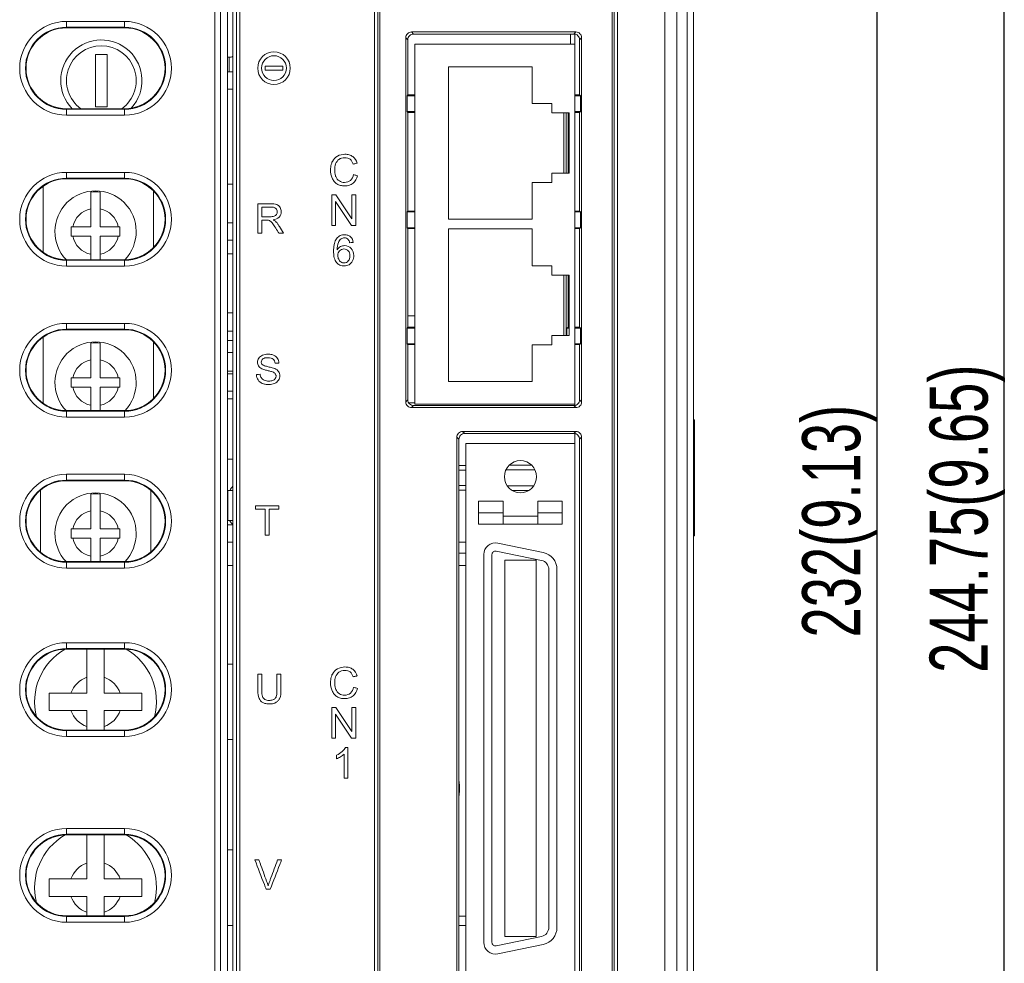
# Model space of a CAD drawing. Header units: millimetres. Extents: x -641 to 119, y -160 to 916.
# Tile 21 of 63: x -430 to -345, y 413 to 494. Entities that reach past the tile are written whole.
import ezdxf

# ---------------------------------------------------------------- set-up
doc = ezdxf.new("R2010")
doc.units = ezdxf.units.MM
doc.header["$LTSCALE"] = 32.67
doc.layers.get('0').update_dxf_attribs({"linetype": 'CONTINUOUS'})
doc.layers.add('02___PRT_ALL_AXES', color=7, linetype='CONTINUOUS')
doc.layers.add('03___PRT_ALL_CURVES', color=7, linetype='CONTINUOUS')
doc.styles.get("Standard").update_dxf_attribs({"font": 'txt', "width": 0.7})

msp = doc.modelspace()

# ---------------------------------------------------------------- linework, layer by layer
at = {"color": 7, "linetype": 'Continuous', "lineweight": 0}
for p, q in [((-372.667, 335.128), (-372.667, 574.064)), ((-372.132, 333.876), (-372.132, 573.876)), ((-374.592, 336.01), (-374.592, 573.182)), ((-373.549, 336.01), (-373.549, 573.182)), ((-399.602, 339.935), (-399.602, 569.135)), ((-399.303, 339.935), (-399.303, 569.135)), ((-399.132, 569.135), (-399.132, 339.935)), ((-379.132, 339.935), (-379.132, 569.135)), ((-378.961, 569.135), (-378.961, 339.935)), ((-378.661, 569.135), (-378.661, 339.935)), ((-411.799, 356.436), (-411.799, 516.056)), ((-411.493, 516.056), (-411.493, 356.436)), ((-411.193, 516.056), (-411.193, 356.436)), ((-413.354, 358.555), (-413.354, 514.097)), ((-412.855, 358.555), (-412.855, 514.097)), ((-412.251, 514.701), (-412.251, 357.95)), ((-426.132, 493.681), (-426.132, 493.128)), ((-426.132, 493.681), (-421.132, 493.681)), ((-421.132, 493.128), (-421.132, 493.681)), ((-426.132, 493.181), (-421.132, 493.181)), ((-426.132, 493.128), (-421.132, 493.128)), ((-396.907, 492.273), (-396.907, 460.919)), ((-396.907, 492.273), (-396.732, 492.098)), ((-396.732, 492.098), (-396.732, 487.346)), ((-382.255, 492.771), (-396.409, 492.771)), ((-396.409, 492.771), (-396.234, 492.596)), ((-382.43, 492.596), (-396.234, 492.596)), ((-382.732, 491.726), (-382.732, 492.596)), ((-382.255, 492.771), (-382.43, 492.596)), ((-382.332, 460.726), (-382.332, 492.596)), ((-381.757, 492.273), (-381.932, 492.098)), ((-381.932, 487.346), (-381.932, 492.098)), ((-381.757, 460.919), (-381.757, 492.273)), ((-396.132, 491.726), (-396.132, 460.726)), ((-382.332, 491.726), (-396.132, 491.726)), ((-412.132, 490.594), (-412.251, 490.594)), ((-412.132, 489.336), (-412.132, 490.594)), ((-409.03, 489.487), (-409.03, 489.827)), ((-409.03, 489.827), (-407.492, 489.827)), ((-407.492, 489.487), (-409.03, 489.487)), ((-407.492, 489.827), (-407.492, 489.487)), ((-393.232, 489.776), (-393.232, 476.646)), ((-386.032, 489.776), (-393.232, 489.776)), ((-386.032, 486.611), (-386.032, 489.776)), ((-412.251, 489.336), (-411.799, 489.336)), ((-412.251, 487.836), (-411.799, 487.836)), ((-396.732, 487.346), (-396.801, 487.277)), ((-396.801, 485.914), (-396.801, 487.277)), ((-396.801, 487.277), (-396.132, 487.265)), ((-396.732, 487.346), (-396.132, 487.346)), ((-382.332, 487.346), (-381.932, 487.346)), ((-382.332, 487.269), (-381.863, 487.277)), ((-381.932, 487.346), (-381.863, 487.277)), ((-381.863, 487.277), (-381.863, 485.914)), ((-426.132, 486.163), (-426.132, 485.611)), ((-421.132, 486.163), (-426.132, 486.163)), ((-421.132, 486.111), (-426.132, 486.111)), ((-421.132, 485.611), (-421.132, 486.163)), ((-384.332, 486.611), (-386.032, 486.611)), ((-384.332, 485.811), (-384.332, 486.611)), ((-421.132, 485.611), (-426.132, 485.611)), ((-396.132, 485.926), (-396.801, 485.914)), ((-396.732, 485.846), (-396.801, 485.914)), ((-396.132, 485.846), (-396.732, 485.846)), ((-396.732, 485.846), (-396.732, 477.346)), ((-382.832, 485.811), (-384.332, 485.811)), ((-383.29, 480.611), (-383.29, 485.811)), ((-383.091, 480.611), (-383.091, 485.811)), ((-382.932, 480.611), (-382.932, 485.811)), ((-382.832, 480.611), (-382.832, 485.811)), ((-381.863, 485.914), (-382.332, 485.923)), ((-381.932, 485.846), (-382.332, 485.846)), ((-381.932, 485.846), (-381.863, 485.914)), ((-381.932, 477.346), (-381.932, 485.846)), ((-426.132, 480.681), (-426.132, 480.128)), ((-426.132, 480.681), (-421.132, 480.681)), ((-426.132, 480.181), (-421.132, 480.181)), ((-426.132, 480.128), (-421.132, 480.128)), ((-421.132, 480.128), (-421.132, 480.681)), ((-384.332, 480.611), (-382.832, 480.611)), ((-384.332, 479.811), (-384.332, 480.611)), ((-428.132, 479.474), (-428.132, 473.817)), ((-412.251, 479.676), (-411.799, 479.676)), ((-386.032, 479.811), (-384.332, 479.811)), ((-386.032, 476.646), (-386.032, 479.811)), ((-424.032, 475.986), (-424.032, 478.976)), ((-423.232, 478.976), (-423.232, 475.986)), ((-418.632, 474.25), (-418.632, 479.041)), ((-403.291, 476.114), (-403.291, 478.749)), ((-403.291, 478.749), (-402.931, 478.749)), ((-402.931, 478.749), (-401.549, 476.68)), ((-401.549, 476.68), (-401.549, 478.749)), ((-401.549, 478.749), (-401.212, 478.749)), ((-401.212, 478.749), (-401.212, 476.114)), ((-402.954, 478.183), (-402.954, 476.114)), ((-401.572, 476.114), (-402.954, 478.183)), ((-396.732, 477.346), (-396.801, 477.277)), ((-396.801, 477.277), (-396.132, 477.265)), ((-396.801, 475.914), (-396.801, 477.277)), ((-396.732, 477.346), (-396.132, 477.346)), ((-382.332, 477.346), (-381.932, 477.346)), ((-382.332, 477.269), (-381.863, 477.277)), ((-381.932, 477.346), (-381.863, 477.277)), ((-381.863, 477.277), (-381.863, 475.914)), ((-425.732, 475.186), (-425.732, 475.986)), ((-425.732, 475.986), (-424.032, 475.986)), ((-423.232, 475.986), (-421.532, 475.986)), ((-421.532, 475.986), (-421.532, 475.186)), ((-412.251, 476.336), (-411.799, 476.336)), ((-402.954, 476.114), (-403.291, 476.114)), ((-401.212, 476.114), (-401.572, 476.114)), ((-396.132, 475.926), (-396.801, 475.914)), ((-396.732, 475.846), (-396.801, 475.914)), ((-396.132, 475.846), (-396.732, 475.846)), ((-396.732, 475.846), (-396.732, 467.346)), ((-386.032, 476.646), (-393.232, 476.646)), ((-381.863, 475.914), (-382.332, 475.923)), ((-381.932, 475.846), (-382.332, 475.846)), ((-381.932, 475.846), (-381.863, 475.914)), ((-381.932, 467.346), (-381.932, 475.846)), ((-425.732, 475.186), (-424.032, 475.186)), ((-424.032, 473.163), (-424.032, 475.186)), ((-423.232, 473.163), (-423.232, 475.186)), ((-421.532, 475.186), (-423.232, 475.186)), ((-393.232, 475.806), (-386.032, 475.806)), ((-393.232, 475.806), (-393.232, 462.676)), ((-386.032, 472.641), (-386.032, 475.806)), ((-412.251, 474.836), (-411.799, 474.836)), ((-412.251, 473.676), (-411.799, 473.676)), ((-426.132, 472.611), (-426.132, 473.163)), ((-421.132, 473.163), (-426.132, 473.163)), ((-421.132, 473.111), (-426.132, 473.111)), ((-421.132, 472.611), (-426.132, 472.611)), ((-421.132, 472.611), (-421.132, 473.163)), ((-384.332, 472.641), (-386.032, 472.641)), ((-384.332, 471.841), (-384.332, 472.641)), ((-382.832, 471.841), (-384.332, 471.841)), ((-383.29, 466.641), (-383.29, 471.841)), ((-383.091, 466.641), (-383.091, 471.841)), ((-382.932, 467.346), (-382.932, 471.841)), ((-382.832, 466.641), (-382.832, 471.841)), ((-412.251, 468.597), (-411.799, 468.597)), ((-396.732, 468.326), (-396.132, 468.326)), ((-426.132, 467.681), (-426.132, 467.128)), ((-426.132, 467.681), (-421.132, 467.681)), ((-421.132, 467.128), (-421.132, 467.681)), ((-426.132, 467.181), (-421.132, 467.181)), ((-426.132, 467.128), (-421.132, 467.128)), ((-396.732, 467.346), (-396.801, 467.277)), ((-396.801, 467.277), (-396.132, 467.265)), ((-396.801, 465.914), (-396.801, 467.277)), ((-396.732, 467.346), (-396.132, 467.346)), ((-384.332, 466.641), (-382.832, 466.641)), ((-384.332, 465.841), (-384.332, 466.641)), ((-383.021, 467.257), (-382.932, 467.346)), ((-383.021, 467.257), (-382.832, 467.26)), ((-383.021, 467.257), (-383.021, 466.641)), ((-382.932, 467.346), (-382.832, 467.346)), ((-382.332, 467.346), (-381.932, 467.346)), ((-382.332, 467.269), (-381.863, 467.277)), ((-381.932, 467.346), (-381.863, 467.277)), ((-381.863, 467.277), (-381.863, 465.914)), ((-428.132, 466.474), (-428.132, 460.817)), ((-424.032, 462.986), (-424.032, 465.976)), ((-423.232, 465.976), (-423.232, 462.986)), ((-418.632, 461.25), (-418.632, 466.041)), ((-396.132, 465.926), (-396.801, 465.914)), ((-396.732, 465.846), (-396.801, 465.914)), ((-396.132, 465.846), (-396.732, 465.846)), ((-396.732, 465.846), (-396.732, 461.094)), ((-386.032, 465.841), (-384.332, 465.841)), ((-386.032, 462.676), (-386.032, 465.841)), ((-381.863, 465.914), (-382.332, 465.923)), ((-381.932, 465.846), (-382.332, 465.846)), ((-381.932, 465.846), (-381.863, 465.914)), ((-381.932, 461.094), (-381.932, 465.846)), ((-412.251, 465.168), (-411.799, 465.168)), ((-411.799, 463.573), (-412.251, 463.573)), ((-412.251, 463.336), (-411.799, 463.336)), ((-425.732, 462.186), (-425.732, 462.986)), ((-425.732, 462.986), (-424.032, 462.986)), ((-423.232, 462.986), (-421.532, 462.986)), ((-421.532, 462.986), (-421.532, 462.186)), ((-393.232, 462.676), (-386.032, 462.676)), ((-425.732, 462.186), (-424.032, 462.186)), ((-424.032, 460.163), (-424.032, 462.186)), ((-423.232, 460.163), (-423.232, 462.186)), ((-421.532, 462.186), (-423.232, 462.186)), ((-412.251, 461.836), (-411.799, 461.836)), ((-412.251, 461.168), (-411.799, 461.168)), ((-396.907, 460.919), (-396.732, 461.094)), ((-396.409, 460.421), (-396.234, 460.596)), ((-396.234, 460.596), (-382.43, 460.596)), ((-396.132, 460.726), (-382.332, 460.726)), ((-382.255, 460.421), (-382.43, 460.596)), ((-382.332, 460.663), (-382.332, 460.726)), ((-382.332, 460.663), (-382.332, 460.596)), ((-381.757, 460.919), (-381.932, 461.094)), ((-426.132, 459.611), (-426.132, 460.163)), ((-421.132, 460.163), (-426.132, 460.163)), ((-421.132, 460.111), (-426.132, 460.111)), ((-421.132, 459.611), (-421.132, 460.163)), ((-396.409, 460.421), (-382.255, 460.421)), ((-421.132, 459.611), (-426.132, 459.611)), ((-382.255, 458.371), (-392.009, 458.371)), ((-392.009, 458.371), (-391.834, 458.196)), ((-382.43, 458.196), (-391.834, 458.196)), ((-382.255, 458.371), (-382.43, 458.196)), ((-382.332, 371.096), (-382.332, 458.196)), ((-392.507, 457.873), (-392.507, 371.419)), ((-392.507, 457.873), (-392.332, 457.698)), ((-392.332, 457.698), (-392.332, 371.594)), ((-382.332, 457.326), (-391.732, 457.326)), ((-391.732, 457.326), (-391.732, 404.826)), ((-381.757, 457.873), (-381.932, 457.698)), ((-381.932, 371.594), (-381.932, 457.698)), ((-381.757, 371.419), (-381.757, 457.873)), ((-412.251, 455.992), (-411.799, 455.992)), ((-426.132, 454.681), (-421.132, 454.681)), ((-426.132, 454.681), (-426.132, 454.128)), ((-421.132, 454.128), (-421.132, 454.681)), ((-392.332, 455.033), (-391.732, 455.036)), ((-388.279, 455.054), (-385.791, 455.067)), ((-426.132, 454.181), (-421.132, 454.181)), ((-426.132, 454.128), (-421.132, 454.128)), ((-428.382, 453.258), (-428.382, 448.034)), ((-424.032, 449.986), (-424.032, 452.976)), ((-423.232, 452.976), (-423.232, 449.986)), ((-418.882, 448.034), (-418.882, 453.258)), ((-412.251, 453.292), (-411.799, 453.292)), ((-412.232, 453.292), (-412.232, 450.692)), ((-392.332, 453.718), (-391.732, 453.715)), ((-388.165, 453.697), (-385.908, 453.685)), ((-388.532, 452.376), (-390.632, 452.376)), ((-390.632, 450.376), (-390.632, 452.376)), ((-388.532, 450.376), (-388.532, 452.376)), ((-383.432, 452.376), (-385.532, 452.376)), ((-385.532, 450.376), (-385.532, 452.376)), ((-383.432, 450.376), (-383.432, 452.376)), ((-409.846, 451.979), (-407.845, 451.979)), ((-409.846, 451.681), (-409.846, 451.979)), ((-409.013, 451.681), (-409.846, 451.681)), ((-409.013, 449.455), (-409.013, 451.681)), ((-407.845, 451.681), (-408.677, 451.681)), ((-408.677, 451.681), (-408.677, 449.455)), ((-407.845, 451.979), (-407.845, 451.681)), ((-388.532, 451.376), (-390.632, 451.376)), ((-383.432, 451.376), (-385.532, 451.376)), ((-412.251, 450.692), (-411.799, 450.692)), ((-388.532, 451.076), (-385.532, 451.076)), ((-425.732, 449.986), (-424.032, 449.986)), ((-425.732, 449.186), (-425.732, 449.986)), ((-423.232, 449.986), (-421.532, 449.986)), ((-421.532, 449.986), (-421.532, 449.186)), ((-412.251, 450.336), (-411.799, 450.336)), ((-390.632, 450.376), (-383.432, 450.376)), ((-425.732, 449.186), (-424.032, 449.186)), ((-424.032, 447.163), (-424.032, 449.186)), ((-421.532, 449.186), (-423.232, 449.186)), ((-423.232, 447.163), (-423.232, 449.186)), ((-412.251, 448.836), (-411.799, 448.836)), ((-408.677, 449.455), (-409.013, 449.455)), ((-385.079, 447.95), (-388.98, 448.755)), ((-385.22, 447.264), (-389.121, 448.069)), ((-421.132, 447.163), (-426.132, 447.163)), ((-426.132, 446.611), (-426.132, 447.163)), ((-421.132, 447.111), (-426.132, 447.111)), ((-421.132, 446.611), (-421.132, 447.163)), ((-390.182, 447.776), (-390.182, 414.376)), ((-389.482, 447.776), (-389.482, 414.376)), ((-385.682, 447.276), (-388.382, 447.276)), ((-388.382, 447.276), (-388.382, 414.876)), ((-385.682, 414.876), (-385.682, 447.276)), ((-421.132, 446.611), (-426.132, 446.611)), ((-384.582, 415.67), (-384.582, 446.481)), ((-383.882, 415.67), (-383.882, 446.481)), ((-426.132, 440.181), (-421.132, 440.181)), ((-426.132, 440.181), (-426.132, 439.628)), ((-426.132, 439.681), (-421.132, 439.681)), ((-426.132, 439.628), (-421.132, 439.628)), ((-424.382, 435.836), (-424.382, 439.628)), ((-422.882, 439.628), (-422.882, 435.836)), ((-421.132, 439.628), (-421.132, 440.181)), ((-411.799, 438.336), (-412.251, 438.336)), ((-427.632, 435.836), (-424.382, 435.836)), ((-427.632, 434.336), (-427.632, 435.836)), ((-422.882, 435.836), (-419.632, 435.836)), ((-419.632, 435.836), (-419.632, 434.336)), ((-427.632, 434.336), (-424.382, 434.336)), ((-424.382, 432.663), (-424.382, 434.336)), ((-422.882, 434.336), (-419.632, 434.336)), ((-422.882, 434.336), (-422.882, 432.663)), ((-403.291, 434.599), (-402.931, 434.599)), ((-403.291, 431.964), (-403.291, 434.599)), ((-402.931, 434.599), (-401.549, 432.53)), ((-401.549, 434.599), (-401.212, 434.599)), ((-401.549, 432.53), (-401.549, 434.599)), ((-401.212, 434.599), (-401.212, 431.964)), ((-401.572, 431.964), (-402.954, 434.033)), ((-402.954, 434.033), (-402.954, 431.964)), ((-421.132, 432.663), (-426.132, 432.663)), ((-426.132, 432.111), (-426.132, 432.663)), ((-421.132, 432.611), (-426.132, 432.611)), ((-421.132, 432.111), (-421.132, 432.663)), ((-421.132, 432.111), (-426.132, 432.111)), ((-411.799, 431.836), (-412.251, 431.836)), ((-402.954, 431.964), (-403.291, 431.964)), ((-401.212, 431.964), (-401.572, 431.964)), ((-426.132, 424.181), (-421.132, 424.181)), ((-426.132, 424.181), (-426.132, 423.628)), ((-421.132, 423.628), (-421.132, 424.181)), ((-426.132, 423.681), (-421.132, 423.681)), ((-426.132, 423.628), (-421.132, 423.628)), ((-424.382, 419.836), (-424.382, 423.628)), ((-422.882, 419.836), (-422.882, 423.628)), ((-411.799, 422.336), (-412.251, 422.336)), ((-427.632, 419.836), (-424.382, 419.836)), ((-427.632, 418.336), (-427.632, 419.836)), ((-422.882, 419.836), (-419.632, 419.836)), ((-419.632, 419.836), (-419.632, 418.336)), ((-427.632, 418.336), (-424.382, 418.336)), ((-424.382, 416.663), (-424.382, 418.336)), ((-422.882, 418.336), (-419.632, 418.336)), ((-422.882, 416.663), (-422.882, 418.336)), ((-421.132, 416.663), (-426.132, 416.663)), ((-426.132, 416.111), (-426.132, 416.663)), ((-421.132, 416.611), (-426.132, 416.611)), ((-421.132, 416.111), (-421.132, 416.663)), ((-421.132, 416.111), (-426.132, 416.111)), ((-411.799, 415.836), (-412.251, 415.836)), ((-389.121, 414.082), (-385.22, 414.887)), ((-388.382, 414.876), (-385.682, 414.876)), ((-388.98, 413.396), (-385.079, 414.201))]:
    msp.add_line(p, q, dxfattribs=at)
at = {"color": 7, "linetype": 'Continuous'}
for p, q in [((-345.348, 335.131), (-345.348, 573.876)), ((-356.326, 565.876), (-356.326, 339.876))]:
    msp.add_line(p, q, dxfattribs=at)
at = {"color": 7, "linetype": 'Continuous', "lineweight": 0}
for centre, radius in [((-408.261, 489.657), 1.405), ((-408.261, 489.658), 1.069)]:
    msp.add_circle(centre, radius, dxfattribs=at)
for centre, radius, start, end in [((-426.132, 489.646), 4.035, 90, 270), ((-421.132, 489.646), 4.035, 270, 90), ((-426.132, 489.646), 3.535, 90, 270), ((-426.132, 489.646), 3.483, 90, 270), ((-421.132, 489.646), 3.535, 270, 90), ((-421.132, 489.646), 3.483, 270, 90), ((-412.132, 491.294), 0.7, 270, 298.7201), ((-426.132, 476.646), 4.035, 90, 270), ((-426.132, 476.646), 3.535, 90, 270), ((-426.132, 476.646), 3.483, 90, 270), ((-421.132, 476.646), 4.035, 270, 90), ((-421.132, 476.646), 3.535, 270, 90), ((-421.132, 476.646), 3.483, 270, 90), ((-423.632, 475.586), 3.5, 315.88449, 224.11552), ((-423.632, 475.586), 3.414, 83.27193, 96.72807), ((-423.632, 475.586), 2, 101.53696, 168.46304), ((-423.632, 475.586), 2, 11.53696, 78.46304), ((-423.632, 475.586), 2, 191.53696, 258.46304), ((-423.632, 475.586), 2, 281.53696, 348.46304), ((-426.132, 463.646), 4.035, 90, 270), ((-421.132, 463.646), 4.035, 270, 90), ((-426.132, 463.646), 3.535, 90, 270), ((-426.132, 463.646), 3.483, 90, 270), ((-421.132, 463.646), 3.535, 270, 90), ((-421.132, 463.646), 3.483, 270, 90), ((-423.632, 462.586), 3.5, 315.88449, 224.11552), ((-423.632, 462.586), 3.414, 83.27193, 96.72807), ((-423.632, 462.586), 2, 101.53696, 168.46304), ((-423.632, 462.586), 2, 11.53696, 78.46304), ((-423.632, 462.586), 2, 191.53696, 258.46304), ((-423.632, 462.586), 2, 281.53696, 348.46304), ((-426.132, 450.646), 4.035, 90, 270), ((-421.132, 450.646), 4.035, 270, 90), ((-426.132, 450.646), 3.535, 90, 270), ((-426.132, 450.646), 3.483, 90, 270), ((-421.132, 450.646), 3.535, 270, 90), ((-421.132, 450.646), 3.483, 270, 90), ((-423.632, 449.586), 3.5, 315.88449, 224.11552), ((-423.632, 449.586), 3.414, 83.27193, 96.72807), ((-423.632, 449.586), 2, 101.53696, 168.46304), ((-423.632, 449.586), 2, 11.53696, 78.46304), ((-423.632, 449.586), 2, 191.53696, 258.46304), ((-423.632, 449.586), 2, 281.53696, 348.46304), ((-389.182, 447.776), 1, 78.34, 180), ((-389.182, 447.776), 0.3, 78.34, 180), ((-385.382, 446.481), 1.5, 0, 78.34), ((-385.382, 446.481), 0.8, 0, 78.34), ((-426.132, 436.146), 4.035, 90, 270), ((-426.132, 436.146), 3.535, 90, 270), ((-426.132, 436.146), 3.483, 90, 270), ((-423.632, 435.086), 5.25, 120.06229, 194.36007), ((-421.132, 436.146), 4.035, 270, 90), ((-421.132, 436.146), 3.535, 270, 90), ((-421.132, 436.146), 3.483, 270, 90), ((-423.632, 435.086), 5.25, 345.63993, 59.9377), ((-423.632, 435.086), 2.25, 109.47122, 160.52878), ((-423.632, 435.086), 2.25, 19.47122, 70.52878), ((-423.632, 435.086), 2.25, 199.47122, 250.52878), ((-423.632, 435.086), 2.25, 289.47122, 340.52878), ((-426.132, 420.146), 4.035, 90, 270), ((-421.132, 420.146), 4.035, 270, 90), ((-426.132, 420.146), 3.535, 90, 270), ((-426.132, 420.146), 3.483, 90, 270), ((-423.632, 419.086), 5.25, 120.06229, 194.36007), ((-421.132, 420.146), 3.535, 270, 90), ((-421.132, 420.146), 3.483, 270, 90), ((-423.632, 419.086), 5.25, 345.63993, 59.9377), ((-423.632, 419.086), 2.25, 109.47122, 160.52878), ((-423.632, 419.086), 2.25, 19.47122, 70.52878), ((-423.632, 419.086), 2.25, 199.47122, 250.52878), ((-423.632, 419.086), 2.25, 289.47122, 340.52878), ((-385.382, 415.67), 0.8, 281.66, 0), ((-385.382, 415.67), 1.5, 281.66, 0), ((-389.182, 414.376), 1, 180, 281.66), ((-389.182, 414.376), 0.3, 180, 281.66)]:
    msp.add_arc(centre, radius, start, end, dxfattribs=at)
for points, start_tangent, end_tangent in [([(-396.907, 492.273), (-396.869, 492.464), (-396.761, 492.625), (-396.6, 492.733), (-396.409, 492.771)], (0, 1), (1, 0)), ([(-396.234, 492.596), (-396.425, 492.558), (-396.586, 492.45), (-396.694, 492.289), (-396.732, 492.098)], (-1, 0), (0, -1)), ([(-382.33, 492.586), (-382.43, 492.596)], (-0.979842, 0.199772), (-1, 0)), ([(-381.932, 492.098), (-381.97, 492.289), (-382.078, 492.45), (-382.239, 492.558), (-382.33, 492.586)], (0, 1), (-0.979842, 0.199772)), ([(-382.255, 492.771), (-382.064, 492.733), (-381.903, 492.625), (-381.795, 492.464), (-381.757, 492.273)], (1, 0), (0, -1)), ([(-403.335, 481.353, 97.7), (-403.232, 481.617, 97.7), (-402.784, 482.082, 97.7), (-402.144, 482.241, 97.7), (-401.78, 482.191, 97.7), (-401.478, 482.04, 97.7), (-401.102, 481.475, 97.7)], (0.259264, 0.965806), (0.279033, -0.960282)), ([(-401.444, 481.394, 97.7), (-401.711, 481.812, 97.7), (-401.909, 481.911, 97.7), (-402.151, 481.944, 97.7), (-402.431, 481.907, 97.7), (-402.661, 481.798, 97.7), (-402.948, 481.407, 97.7), (-403.031, 480.901, 97.7), (-402.964, 480.394, 97.7)], (-0.3049, 0.952384), (0.321095, -0.947047)), ([(-401.058, 480.398, 97.7), (-401.453, 479.744, 97.7), (-401.77, 479.575, 97.7), (-402.15, 479.518, 97.7), (-402.537, 479.562, 97.7), (-402.844, 479.692, 97.7), (-403.079, 479.904, 97.7), (-403.25, 480.194, 97.7), (-403.39, 480.899, 97.7), (-403.335, 481.353, 97.7)], (-0.248431, -0.968649), (0.259264, 0.965806)), ([(-401.102, 481.475, 97.7), (-401.156, 481.462, 97.7), (-401.444, 481.394, 97.7)], (-0.973179, -0.230051), (-0.973179, -0.230051)), ([(-402.964, 480.394, 97.7), (-402.933, 480.315, 97.7), (-402.628, 479.94, 97.7), (-402.179, 479.816, 97.7), (-401.681, 479.985, 97.7), (-401.405, 480.486, 97.7)], (0.321095, -0.947047), (0.21098, 0.97749)), ([(-401.405, 480.486, 97.7), (-401.351, 480.473, 97.7), (-401.058, 480.398, 97.7)], (0.969231, -0.246154), (0.969231, -0.246154)), ([(-409.642, 477.979, 97.7), (-409.467, 477.979, 97.7), (-408.527, 477.979, 97.7)], (1, 0), (1, 0)), ([(-409.642, 475.454, 97.7), (-409.642, 475.849, 97.7), (-409.642, 477.979, 97.7)], (0, 1), (0, 1)), ([(-409.305, 477.698, 97.7), (-409.305, 477.568, 97.7), (-409.305, 476.865, 97.7)], (0, -1), (0, -1)), ([(-408.513, 477.698, 97.7), (-408.637, 477.698, 97.7), (-409.305, 477.698, 97.7)], (-1, 0), (-1, 0)), ([(-408.593, 476.865, 97.7), (-408.24, 476.912, 97.7), (-408.048, 477.063, 97.7), (-407.982, 477.289, 97.7), (-408.11, 477.583, 97.7), (-408.513, 477.698, 97.7)], (1, 0), (-1, 0)), ([(-408.527, 477.979, 97.7), (-408.018, 477.911, 97.7), (-407.861, 477.816, 97.7), (-407.739, 477.67, 97.7), (-407.635, 477.289, 97.7), (-407.808, 476.835, 97.7), (-408.34, 476.601, 97.7)], (1, 0), (-0.990455, -0.137839)), ([(-409.305, 476.865, 97.7), (-409.194, 476.865, 97.7), (-408.593, 476.865, 97.7)], (1, 0), (1, 0)), ([(-409.305, 476.573, 97.7), (-409.305, 476.398, 97.7), (-409.305, 475.454, 97.7)], (0, -1), (0, -1)), ([(-408.921, 476.573, 97.7), (-408.981, 476.573, 97.7), (-409.305, 476.573, 97.7)], (-1, 0), (-1, 0)), ([(-408.178, 475.979, 97.7), (-408.417, 476.326, 97.7), (-408.586, 476.494, 97.7), (-408.737, 476.561, 97.7), (-408.921, 476.573, 97.7)], (-0.540467, 0.841365), (-1, 0)), ([(-408.34, 476.601, 97.7), (-408.139, 476.476, 97.7), (-407.998, 476.325, 97.7), (-407.864, 476.14, 97.7)], (0.902045, -0.431643), (0.540214, -0.841528)), ([(-407.847, 475.454, 97.7), (-407.899, 475.536, 97.7), (-408.178, 475.979, 97.7)], (-0.533888, 0.845555), (-0.533888, 0.845555)), ([(-407.864, 476.14, 97.7), (-407.796, 476.033, 97.7), (-407.43, 475.454, 97.7)], (0.534456, -0.845196), (0.534456, -0.845196)), ([(-409.305, 475.454, 97.7), (-409.358, 475.454, 97.7), (-409.642, 475.454, 97.7)], (-1, 0), (-1, 0)), ([(-407.43, 475.454, 97.7), (-407.495, 475.454, 97.7), (-407.847, 475.454, 97.7)], (-1, 0), (-1, 0)), ([(-402.873, 474.973, 97.7), (-402.845, 475.009, 97.7), (-402.556, 475.236, 97.7), (-402.18, 475.311, 97.7), (-401.897, 475.268, 97.7), (-401.669, 475.137, 97.7), (-401.431, 474.655, 97.7)], (0.589225, 0.807969), (0.128448, -0.991716)), ([(-401.75, 474.628, 97.7), (-401.874, 474.907, 97.7), (-402.021, 475.012, 97.7), (-402.199, 475.047, 97.7), (-402.476, 474.96, 97.7), (-402.612, 474.823, 97.7), (-402.716, 474.634, 97.7), (-402.809, 474.024, 97.7)], (-0.220261, 0.975441), (-0.009156, -0.999958)), ([(-401.556, 472.956, 97.7), (-401.788, 472.734, 97.7), (-402.213, 472.621, 97.7), (-402.58, 472.696, 97.7), (-402.873, 472.919, 97.7), (-403.064, 473.312, 97.7), (-403.112, 473.582, 97.7), (-403.128, 473.899, 97.7), (-403.111, 474.255, 97.7), (-403.058, 474.558, 97.7), (-402.873, 474.973, 97.7)], (-0.572623, -0.819819), (0.589225, 0.807969)), ([(-402.809, 474.024, 97.7), (-402.522, 474.288, 97.7), (-402.167, 474.374, 97.7), (-401.614, 474.136, 97.7), (-401.386, 473.521, 97.7), (-401.494, 473.06, 97.7), (-401.556, 472.956, 97.7)], (0.549081, 0.835769), (-0.572623, -0.819819)), ([(-401.431, 474.655, 97.7), (-401.48, 474.651, 97.7), (-401.75, 474.628, 97.7)], (-0.996305, -0.085888), (-0.996305, -0.085888)), ([(-401.717, 473.525, 97.7), (-401.753, 473.744, 97.7), (-401.862, 473.93, 97.7), (-402.232, 474.088, 97.7), (-402.605, 473.93, 97.7), (-402.719, 473.751, 97.7), (-402.759, 473.518, 97.7)], (-0.02555, 0.999674), (-0.00045, -1)), ([(-402.759, 473.518, 97.7), (-402.688, 473.198, 97.7), (-402.49, 472.966, 97.7), (-402.219, 472.886, 97.7), (-401.864, 473.051, 97.7), (-401.754, 473.246, 97.7), (-401.717, 473.5, 97.7), (-401.717, 473.525, 97.7)], (-0.00045, -1), (-0.02555, 0.999674)), ([(-408.084, 463.183, 97.7), (-408.099, 463.249, 97.7), (-408.152, 463.345, 97.7), (-408.244, 463.426, 97.7), (-408.381, 463.494, 97.7), (-408.544, 463.544, 97.7), (-408.831, 463.617, 97.7), (-409.127, 463.698, 97.7), (-409.318, 463.775, 97.7), (-409.475, 463.881, 97.7), (-409.586, 464.01, 97.7), (-409.675, 464.325, 97.7), (-409.566, 464.684, 97.7), (-409.25, 464.937, 97.7), (-408.787, 465.023, 97.7), (-408.452, 464.987, 97.7)], (-0.121719, 0.992565), (0.970426, -0.241398)), ([(-408.452, 464.987, 97.7), (-408.292, 464.933, 97.7), (-407.963, 464.666, 97.7), (-407.839, 464.268, 97.7)], (0.970426, -0.241398), (0.039504, -0.999219)), ([(-408.159, 464.246, 97.7), (-408.334, 464.604, 97.7), (-408.518, 464.695, 97.7), (-408.774, 464.725, 97.7), (-409.036, 464.698, 97.7), (-409.216, 464.614, 97.7), (-409.355, 464.347, 97.7), (-409.352, 464.299, 97.7)], (-0.108292, 0.994119), (0.13912, -0.990276)), ([(-409.352, 464.299, 97.7), (-409.33, 464.222, 97.7), (-409.257, 464.123, 97.7), (-409.082, 464.034, 97.7), (-408.753, 463.942, 97.7)], (0.13912, -0.990276), (0.975291, -0.220926)), ([(-407.839, 464.268, 97.7), (-407.889, 464.265, 97.7), (-408.159, 464.246, 97.7)], (-0.99763, -0.068802), (-0.99763, -0.068802)), ([(-409.768, 463.265, 97.7), (-409.719, 463.269, 97.7), (-409.454, 463.292, 97.7)], (0.996175, 0.087384), (0.996175, 0.087384)), ([(-409.084, 462.451, 97.7), (-409.267, 462.51, 97.7), (-409.63, 462.811, 97.7), (-409.768, 463.265, 97.7)], (-0.974231, 0.225551), (-0.026521, 0.999648)), ([(-409.454, 463.292, 97.7), (-409.35, 462.98, 97.7), (-409.096, 462.783, 97.7), (-408.709, 462.708, 97.7), (-408.371, 462.765, 97.7), (-408.153, 462.922, 97.7), (-408.082, 463.138, 97.7), (-408.084, 463.183, 97.7)], (0.116058, -0.993242), (-0.121719, 0.992565)), ([(-408.753, 463.942, 97.7), (-408.409, 463.856, 97.7), (-408.193, 463.782, 97.7), (-408.001, 463.666, 97.7), (-407.867, 463.524, 97.7), (-407.762, 463.166, 97.7), (-407.877, 462.786, 97.7), (-408.208, 462.509, 97.7), (-408.694, 462.41, 97.7), (-409.008, 462.435, 97.7), (-409.084, 462.451, 97.7)], (0.975351, -0.220659), (-0.974231, 0.225551)), ([(-396.409, 460.421), (-396.6, 460.459), (-396.761, 460.566), (-396.869, 460.728), (-396.907, 460.919)], (-1, 0), (0, 1)), ([(-396.732, 461.094), (-396.694, 460.903), (-396.586, 460.741), (-396.425, 460.634), (-396.234, 460.596)], (0, -1), (1, 0)), ([(-396.648, 460.834), (-396.235, 460.836)], (0.999993, 0.003648), (0.999993, 0.003647)), ([(-396.235, 460.836), (-396.132, 460.836)], (0.999993, 0.003647), (0.999993, 0.003647)), ([(-382.43, 460.596), (-382.33, 460.606)], (1, 0), (0.979842, 0.199772)), ([(-382.33, 460.606), (-382.239, 460.634), (-382.078, 460.741), (-381.97, 460.903), (-381.932, 461.094)], (0.979842, 0.199772), (0, 1)), ([(-381.757, 460.919), (-381.795, 460.728), (-381.903, 460.566), (-382.064, 460.459), (-382.255, 460.421)], (0, -1), (-1, 0)), ([(-392.507, 457.873), (-392.469, 458.064), (-392.361, 458.225), (-392.2, 458.333), (-392.009, 458.371)], (0, 1), (1, 0)), ([(-391.834, 458.196), (-392.025, 458.158), (-392.186, 458.05), (-392.294, 457.889), (-392.332, 457.698)], (-1, 0), (0, -1)), ([(-382.33, 458.186), (-382.43, 458.196)], (-0.979842, 0.199772), (-1, 0)), ([(-381.932, 457.698), (-381.97, 457.889), (-382.078, 458.05), (-382.239, 458.158), (-382.33, 458.186)], (0, 1), (-0.979842, 0.199772)), ([(-382.255, 458.371), (-382.064, 458.333), (-381.903, 458.225), (-381.795, 458.064), (-381.757, 457.873)], (1, 0), (0, -1)), ([(-392.332, 455.443), (-391.732, 455.446)], (0.999988, 0.004901), (0.999988, 0.004901)), ([(-388, 455.464), (-387.154, 455.468), (-386.076, 455.473)], (0.999988, 0.004903), (0.999988, 0.004905)), ([(-391.732, 453.306), (-392.332, 453.309)], (-0.999988, 0.004901), (-0.999988, 0.004901)), ([(-386.335, 453.279), (-387.154, 453.283), (-387.737, 453.286)], (-0.999988, 0.004904), (-0.999988, 0.004904)), ([(-391.732, 448.836), (-392.332, 448.839)], (-0.999993, 0.003822), (-0.999993, 0.003823)), ([(-391.732, 447.899), (-392.332, 447.901)], (-0.999993, 0.003638), (-0.999993, 0.003639)), ([(-403.335, 437.203, 97.7), (-403.232, 437.467, 97.7), (-402.784, 437.932, 97.7), (-402.144, 438.091, 97.7), (-401.78, 438.041, 97.7), (-401.478, 437.89, 97.7), (-401.102, 437.325, 97.7)], (0.259268, 0.965805), (0.279215, -0.960228)), ([(-401.444, 437.244, 97.7), (-401.711, 437.663, 97.7), (-401.909, 437.761, 97.7), (-402.151, 437.794, 97.7), (-402.431, 437.757, 97.7), (-402.661, 437.648, 97.7), (-402.948, 437.257, 97.7), (-403.031, 436.751, 97.7), (-402.964, 436.244, 97.7)], (-0.304403, 0.952543), (0.320983, -0.947085)), ([(-409.642, 437.479, 97.7), (-409.589, 437.479, 97.7), (-409.305, 437.479, 97.7)], (1, 0), (1, 0)), ([(-409.642, 436.02, 97.7), (-409.642, 436.248, 97.7), (-409.642, 437.479, 97.7)], (0, 1), (0, 1)), ([(-409.305, 437.479, 97.7), (-409.305, 437.252, 97.7), (-409.305, 436.023, 97.7)], (0, -1), (0, -1)), ([(-408.004, 436.023, 97.7), (-408.004, 436.25, 97.7), (-408.004, 437.479, 97.7)], (0, 1), (0, 1)), ([(-408.004, 437.479, 97.7), (-407.952, 437.479, 97.7), (-407.668, 437.479, 97.7)], (1, 0), (1, 0)), ([(-407.668, 437.479, 97.7), (-407.668, 437.251, 97.7), (-407.668, 436.02, 97.7)], (0, -1), (0, -1)), ([(-401.058, 436.248, 97.7), (-401.453, 435.594, 97.7), (-401.77, 435.425, 97.7), (-402.15, 435.368, 97.7), (-402.537, 435.412, 97.7), (-402.844, 435.542, 97.7), (-403.079, 435.754, 97.7), (-403.25, 436.044, 97.7), (-403.39, 436.75, 97.7), (-403.335, 437.203, 97.7)], (-0.248431, -0.968649), (0.259268, 0.965805)), ([(-401.102, 437.325, 97.7), (-401.156, 437.312, 97.7), (-401.444, 437.244, 97.7)], (-0.973069, -0.230515), (-0.973069, -0.230515)), ([(-407.668, 436.02, 97.7), (-407.754, 435.415, 97.7), (-407.874, 435.212, 97.7), (-408.063, 435.051, 97.7), (-408.321, 434.946, 97.7), (-408.649, 434.911, 97.7), (-408.969, 434.941, 97.7), (-409.226, 435.033, 97.7), (-409.546, 435.387, 97.7), (-409.642, 436.02, 97.7)], (0, -1), (0, 1)), ([(-409.305, 436.023, 97.7), (-409.245, 435.538, 97.7), (-409.163, 435.4, 97.7), (-409.038, 435.298, 97.7), (-408.874, 435.235, 97.7), (-408.678, 435.214, 97.7), (-408.366, 435.255, 97.7), (-408.159, 435.381, 97.7), (-408.043, 435.625, 97.7), (-408.004, 436.023, 97.7)], (0, -1), (0, 1)), ([(-402.964, 436.244, 97.7), (-402.933, 436.165, 97.7), (-402.628, 435.79, 97.7), (-402.179, 435.666, 97.7), (-401.681, 435.835, 97.7), (-401.405, 436.336, 97.7)], (0.320983, -0.947085), (0.211294, 0.977423)), ([(-401.405, 436.336, 97.7), (-401.351, 436.322, 97.7), (-401.058, 436.248, 97.7)], (0.969345, -0.245702), (0.969345, -0.245702)), ([(-402.864, 430.499, 97.7), (-402.39, 430.809, 97.7), (-402.103, 431.161, 97.7)], (0.904545, 0.426379), (0.444501, 0.895778)), ([(-402.103, 431.161, 97.7), (-401.894, 431.161, 97.7)], (1, 0), (1, 0)), ([(-401.894, 431.161, 97.7), (-401.894, 430.748, 97.7), (-401.894, 428.515, 97.7)], (0, -1), (0, -1)), ([(-402.219, 430.577, 97.7), (-402.524, 430.354, 97.7), (-402.864, 430.187, 97.7)], (-0.723719, -0.690095), (-0.937515, -0.347944)), ([(-402.864, 430.187, 97.7), (-402.864, 430.236, 97.7), (-402.864, 430.499, 97.7)], (0, 1), (0, 1)), ([(-402.219, 428.515, 97.7), (-402.219, 428.837, 97.7), (-402.219, 430.577, 97.7)], (0, 1), (0, 1)), ([(-401.894, 428.515, 97.7), (-401.944, 428.515, 97.7), (-402.219, 428.515, 97.7)], (-1, 0), (-1, 0)), ([(-409.912, 421.479, 97.7), (-409.856, 421.479, 97.7), (-409.556, 421.479, 97.7)], (1, 0), (1, 0)), ([(-408.935, 418.954, 97.7), (-409.088, 419.349, 97.7), (-409.912, 421.479, 97.7)], (-0.360701, 0.932681), (-0.360701, 0.932681)), ([(-409.556, 421.479, 97.7), (-409.453, 421.192, 97.7), (-408.898, 419.646, 97.7)], (0.337849, -0.9412), (0.337849, -0.9412)), ([(-408.629, 419.646, 97.7), (-408.522, 419.932, 97.7), (-407.946, 421.479, 97.7)], (0.348903, 0.937159), (0.348903, 0.937159)), ([(-407.606, 421.479, 97.7), (-407.759, 421.084, 97.7), (-408.589, 418.954, 97.7)], (-0.363133, -0.931737), (-0.363133, -0.931737)), ([(-407.946, 421.479, 97.7), (-407.893, 421.479, 97.7), (-407.606, 421.479, 97.7)], (1, 0), (1, 0)), ([(-408.898, 419.646, 97.7), (-408.765, 419.233, 97.7)], (0.337664, -0.941267), (0.268576, -0.963258)), ([(-408.765, 419.233, 97.7), (-408.629, 419.646, 97.7)], (0.272175, 0.962248), (0.351123, 0.936329)), ([(-408.589, 418.954, 97.7), (-408.643, 418.954, 97.7), (-408.935, 418.954, 97.7)], (-1, 0), (-1, 0))]:
    msp.add_spline(points, degree=3, dxfattribs=dict(at, start_tangent=start_tangent, end_tangent=end_tangent))
at = {"layer": '02___PRT_ALL_AXES', "color": 7, "linetype": 'Continuous', "lineweight": 0}
for p, q in [((-411.799, 466.997), (-412.251, 466.997)), ((-411.799, 466.197), (-412.251, 466.197)), ((-372.132, 459.376), (-372.032, 459.376)), ((-372.032, 459.376), (-372.032, 449.376)), ((-372.132, 449.376), (-372.032, 449.376)), ((-411.799, 446.826), (-412.251, 446.826)), ((-391.732, 446.826), (-392.332, 446.826)), ((-392.332, 416.626), (-391.732, 416.626)), ((-391.732, 415.826), (-392.332, 415.826))]:
    msp.add_line(p, q, dxfattribs=at)
msp.add_circle((-387.032, 454.476), 1.385, dxfattribs=at)
for centre, radius, start, end in [((-409.932, 451.992), 2.5, 138.34585, 148.46201), ((-409.932, 451.992), 2.5, 211.53799, 221.65415), ((-397.941, 427.633), 5.661, 353.91178, 6.08822)]:
    msp.add_arc(centre, radius, start, end, dxfattribs=at)
at = {"layer": '03___PRT_ALL_CURVES', "color": 7, "linetype": 'Continuous', "lineweight": 0}
for p, q in [((-423.632, 486.336), (-423.632, 490.836)), ((-423.632, 490.836), (-422.632, 490.836)), ((-422.632, 490.836), (-422.632, 486.336)), ((-422.632, 486.336), (-423.632, 486.336))]:
    msp.add_line(p, q, dxfattribs=at)
for radius, start, end in [(3.5, 318.14194, 223.80987), (3, 306.14235, 233.85765)]:
    msp.add_arc((-423.132, 488.586), radius, start, end, dxfattribs=at)

# ---------------------------------------------------------------- texts
at = {"color": 7, "lineweight": 0, "width": 0.7}
for s, p in [('244.75(9.65)', (-346.781, 437.586)), ('232(9.13)', (-357.759, 440.626))]:
    msp.add_text(s, height=5, rotation=90, dxfattribs=at).set_placement(p)

doc.saveas('drawing.dxf')
